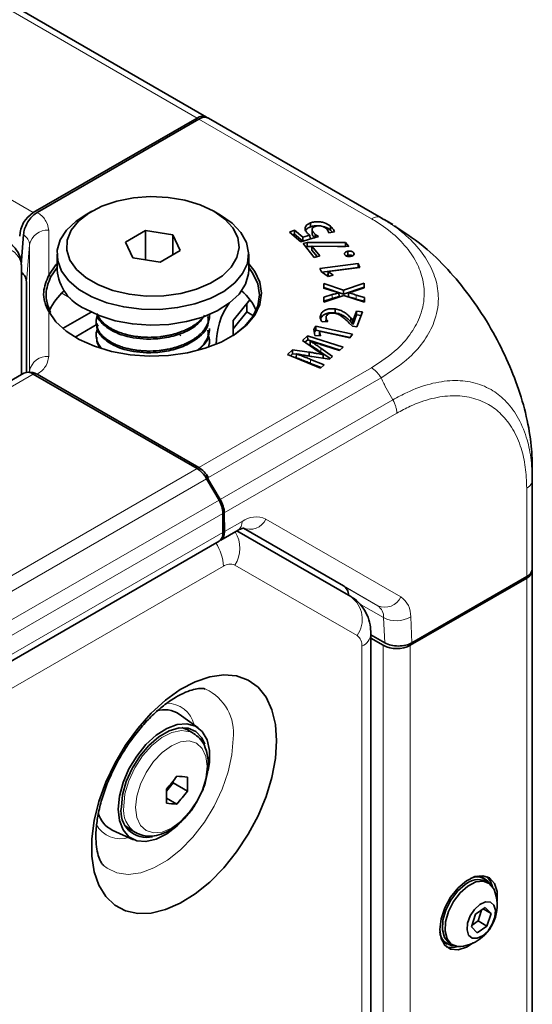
# Model space of a CAD drawing. Header units: millimetres. Extents: x 0 to 1118, y 0 to 864.
# Tile 215 of 256: x 394 to 407, y 750 to 776. Entities that reach past the tile are written whole.
import ezdxf

# ---------------------------------------------------------------- set-up
doc = ezdxf.new("R2010")
doc.units = ezdxf.units.MM

msp = doc.modelspace()

# ---------------------------------------------------------------- linework, layer by layer
at = {"color": 7, "linetype": 'Continuous', "lineweight": 18}
for p, q in [((303.2206, 828.2387), (398.2735, 773.3658)), ((298.9477, 825.7719), (394.0005, 770.8991)), ((402.8258, 770.7378), (398.3212, 773.3383)), ((398.5583, 773.3699), (398.5588, 773.3702)), ((394.4036, 770.437), (394.4036, 769.2623)), ((393.9048, 770.0572), (393.8237, 769.095)), ((393.9048, 766.7667), (393.9048, 770.0572)), ((394.7433, 768.7961), (394.9778, 768.6607)), ((401.8011, 768.6538), (401.8, 768.757)), ((402.428, 768.6431), (402.429, 768.7463)), ((394.4036, 768.3212), (394.4036, 767.1465)), ((401.5009, 767.2578), (401.5026, 767.3606)), ((401.2366, 766.9634), (401.2379, 767.0665)), ((394.0005, 766.6844), (263.9459, 691.6055)), ((398.3212, 764.2452), (402.8258, 766.8457)), ((403.0775, 766.5828), (398.5694, 763.9802)), ((403.1715, 766.3743), (403.381, 766.0116)), ((398.8771, 763.4115), (403.381, 766.0115)), ((403.4842, 765.6628), (398.9851, 763.0656)), ((398.2735, 764.2177), (268.2188, 689.1387)), ((398.5235, 763.9538), (268.4688, 688.8748)), ((398.5588, 763.9742), (398.4822, 764.0184)), ((406.8736, 761.3992), (406.8736, 763.7055)), ((398.8467, 763.3939), (268.7921, 688.315)), ((398.9502, 763.0454), (268.8956, 687.9665)), ((398.9925, 762.5755), (399.4465, 762.8376)), ((400.0715, 762.8995), (403.5906, 760.8673)), ((398.9502, 762.5511), (268.8956, 687.4722)), ((402.9871, 760.6384), (399.468, 762.6706)), ((398.9599, 761.6686), (268.391, 686.2929)), ((402.4499, 759.8562), (399.2599, 761.6983)), ((406.8736, 761.3584), (406.8736, 697.8723)), ((402.0921, 761.155), (402.9871, 760.6384)), ((403.1417, 760.3266), (402.4985, 760.6979)), ((403.1722, 759.6706), (403.1417, 760.3266)), ((403.8483, 760.3477), (403.8798, 759.6709)), ((402.5742, 695.2567), (402.5742, 759.5815)), ((403.131, 759.606), (403.131, 696.12)), ((403.8381, 759.606), (403.8381, 696.12))]:
    msp.add_line(p, q, dxfattribs=at)
at = {"color": 7, "linetype": 'Continuous', "lineweight": 35}
for p, q in [((303.4706, 828.2634), (398.5235, 773.3906)), ((398.2735, 773.3658), (394.0005, 770.8991)), ((394.105, 770.9044), (398.3212, 773.3383)), ((398.5483, 773.3762), (398.5235, 773.3906)), ((398.5463, 773.3751), (398.5483, 773.3762)), ((398.5483, 773.3762), (398.5588, 773.3702)), ((398.5588, 773.3702), (398.5694, 773.3641)), ((398.5694, 773.3641), (403.0775, 770.7616)), ((395.5294, 770.9349), (395.3525, 770.8328)), ((398.8887, 770.8328), (398.7118, 770.9349)), ((403.0776, 770.7615), (403.1393, 770.7217)), ((401.2314, 770.5247), (401.2302, 770.6278)), ((401.7518, 770.442), (401.7536, 770.5448)), ((403.1715, 770.7073), (403.381, 770.5863)), ((393.7455, 770.3236), (393.6891, 769.5379)), ((396.9293, 770.4288), (396.4065, 770.127)), ((397.6433, 770.3183), (396.9293, 770.4288)), ((396.9317, 769.6631), (396.9293, 770.4288)), ((397.6388, 769.793), (397.6433, 770.3183)), ((397.8347, 769.9061), (397.6433, 770.3183)), ((400.8149, 770.4426), (400.6824, 770.3908)), ((400.6824, 770.3908), (400.9778, 770.139)), ((400.8143, 770.3388), (400.7657, 770.3198)), ((400.8143, 770.3388), (400.8149, 770.4426)), ((401.0307, 770.1543), (400.8143, 770.3388)), ((401.0347, 770.2552), (400.8149, 770.4426)), ((400.9778, 770.139), (401.4415, 770.2732)), ((401.0339, 770.1552), (401.0347, 770.2552)), ((401.2201, 770.3068), (401.0347, 770.2552)), ((401.2234, 770.21), (401.2201, 770.3068)), ((401.2752, 770.451), (401.2731, 770.3489)), ((401.3539, 770.2478), (401.3555, 770.3369)), ((401.7127, 770.3682), (401.8554, 770.3967)), ((401.8043, 770.3865), (401.7518, 770.442)), ((396.4065, 770.127), (396.5979, 769.7148)), ((401.15, 770.1188), (401.0381, 770.0881)), ((401.0381, 770.0881), (401.3321, 769.7307)), ((401.1505, 770.0154), (401.1075, 770.0037)), ((402.144, 770.1156), (401.15, 770.1188)), ((401.1505, 770.0154), (401.15, 770.1188)), ((401.2706, 770.0151), (401.1505, 770.0154)), ((401.2678, 769.9191), (401.2707, 770.0206)), ((401.2707, 770.0206), (401.2735, 770.0213)), ((401.4766, 769.7703), (401.2707, 770.0206)), ((401.2735, 770.0213), (402.2315, 770.0093)), ((402.1426, 770.0123), (401.9416, 770.013)), ((402.1426, 770.0123), (402.144, 770.1156)), ((402.1442, 770.0104), (402.1426, 770.0123)), ((402.2315, 770.0093), (402.144, 770.1156)), ((394.6206, 769.8124), (394.6206, 769.4042)), ((396.5979, 769.7148), (397.3119, 769.6043)), ((397.3119, 769.6043), (397.8347, 769.9061)), ((399.6206, 769.4042), (399.6206, 769.8124)), ((401.4061, 769.751), (401.2678, 769.9191)), ((401.3321, 769.7307), (401.4766, 769.7703)), ((402.2078, 769.7844), (402.1635, 769.7699)), ((402.2078, 769.7844), (402.2071, 769.8877)), ((402.362, 769.8003), (402.3631, 769.846)), ((402.3631, 769.846), (402.3631, 769.8461)), ((393.6911, 769.5255), (393.6911, 766.6749)), ((394.6206, 769.4623), (394.4515, 769.2139)), ((402.4752, 769.5731), (401.4813, 769.4428)), ((401.4813, 769.4428), (401.5171, 769.3519)), ((402.4735, 769.4695), (401.5263, 769.3454)), ((401.6924, 769.36), (402.5165, 769.4681)), ((402.4735, 769.4695), (402.4752, 769.5731)), ((402.4762, 769.4628), (402.4735, 769.4695)), ((402.5165, 769.4681), (402.4752, 769.5731)), ((401.5171, 769.3519), (401.6912, 769.2281)), ((401.6897, 769.2589), (401.6924, 769.36)), ((401.691, 769.2556), (401.6897, 769.2589)), ((401.691, 769.2556), (401.693, 769.3583)), ((401.7193, 769.2358), (401.691, 769.2556)), ((401.6912, 769.2281), (401.8261, 769.2652)), ((401.693, 769.3583), (401.6924, 769.36)), ((401.8261, 769.2652), (401.693, 769.3583)), ((393.8237, 766.7317), (393.8237, 769.095)), ((402.0969, 768.873), (401.5794, 769.0497)), ((401.5794, 769.0497), (401.5806, 768.9221)), ((401.5816, 768.9455), (401.5794, 769.0497)), ((401.5806, 768.9221), (401.7991, 768.8576)), ((401.5816, 768.9455), (401.5818, 768.9217)), ((402.097, 768.7694), (401.5816, 768.9455)), ((402.6363, 769.0602), (402.0969, 768.873)), ((402.6341, 768.9559), (402.097, 768.7694)), ((402.4279, 768.8647), (402.6375, 768.9316)), ((402.6341, 768.9559), (402.6363, 769.0602)), ((402.6344, 768.9306), (402.6341, 768.9559)), ((402.6375, 768.9316), (402.6363, 769.0602)), ((401.8, 768.757), (401.5826, 768.6903)), ((401.5826, 768.6903), (401.5838, 768.5627)), ((401.5848, 768.5875), (401.5826, 768.6903)), ((401.5838, 768.5627), (402.1044, 768.7381)), ((401.9767, 768.8101), (401.9768, 768.8083)), ((401.979, 768.7055), (401.9768, 768.8083)), ((402.097, 768.7694), (402.0969, 768.873)), ((402.1044, 768.7381), (402.6408, 768.5586)), ((402.2271, 768.7024), (402.2293, 768.8036)), ((402.2271, 768.6979), (402.2293, 768.8008)), ((402.2271, 768.6979), (402.2271, 768.7024)), ((402.2293, 768.8008), (402.2293, 768.8036)), ((402.6397, 768.6863), (402.429, 768.7463)), ((402.6375, 768.5834), (402.6397, 768.6863)), ((402.6408, 768.5586), (402.6397, 768.6863)), ((399.6522, 768.6242), (399.2154, 768.0808)), ((399.569, 768.308), (399.569, 768.5207)), ((401.8011, 768.6538), (401.5848, 768.5875)), ((401.5848, 768.5875), (401.5851, 768.5631)), ((402.6375, 768.5834), (402.428, 768.6431)), ((402.6377, 768.5597), (402.6375, 768.5834)), ((394.7799, 767.8787), (395.5101, 768.3003)), ((398.5997, 768.1856), (398.5997, 768.2305)), ((399.2154, 767.8681), (399.569, 768.308)), ((399.569, 768.308), (399.743, 768.2075)), ((401.5026, 768.1312), (401.5004, 768.2336)), ((401.8728, 768.282), (401.8733, 768.3853)), ((402.2834, 768.0507), (402.2853, 768.1534)), ((402.3415, 768.0936), (402.2853, 768.1534)), ((402.433, 768.3294), (402.3446, 768.0932)), ((402.4347, 768.2259), (402.3462, 767.9896)), ((402.5894, 768.3099), (402.433, 768.3294)), ((402.4347, 768.2259), (402.433, 768.3294)), ((402.5524, 768.2112), (402.4347, 768.2259)), ((402.4432, 767.9197), (402.5894, 768.3099)), ((395.0904, 767.6497), (395.6887, 767.9951)), ((395.6415, 768.0519), (395.6415, 768.0071)), ((395.7001, 767.9414), (395.6622, 767.9586)), ((399.2154, 768.0808), (399.2154, 767.6907)), ((401.3751, 767.9377), (401.3175, 767.8506)), ((402.3272, 767.7278), (401.3751, 767.9377)), ((401.3764, 767.834), (401.3751, 767.9377)), ((401.5368, 768.044), (401.6821, 768.0592)), ((401.6399, 768.1455), (401.6379, 768.0546)), ((402.2449, 768.0157), (402.3283, 767.9341)), ((402.34, 767.9904), (402.2834, 768.0507)), ((402.3283, 767.9341), (402.4432, 767.9197)), ((402.34, 767.9904), (402.3415, 768.0936)), ((402.3462, 767.9896), (402.34, 767.9904)), ((402.3446, 768.0932), (402.3415, 768.0936)), ((402.3462, 767.9896), (402.3446, 768.0932)), ((395.6415, 767.6946), (395.6415, 767.6499)), ((397.849, 767.6776), (397.8252, 767.7102)), ((398.5997, 767.8284), (398.5997, 767.8732)), ((401.1589, 767.6821), (401.026, 767.5592)), ((402.0877, 767.3887), (401.1589, 767.6821)), ((401.1597, 767.5783), (401.1589, 767.6821)), ((401.3175, 767.8506), (401.3434, 767.6918)), ((401.3764, 767.834), (401.3313, 767.7659)), ((401.3434, 767.6918), (401.4913, 767.6795)), ((402.2675, 767.6376), (401.3764, 767.834)), ((401.4678, 767.6977), (401.47, 767.7996)), ((401.4707, 767.6813), (401.4678, 767.6977)), ((401.47, 767.7996), (401.4711, 767.8012)), ((401.4913, 767.6795), (401.47, 767.7996)), ((401.4711, 767.8012), (402.2606, 767.6272)), ((402.2606, 767.6272), (402.3272, 767.7278)), ((398.5997, 767.4712), (398.5997, 767.5159)), ((401.026, 767.5592), (401.3078, 767.3583)), ((401.1597, 767.5783), (401.0898, 767.5137)), ((402.0042, 767.3116), (401.1597, 767.5783)), ((401.2231, 767.4435), (401.2258, 767.5457)), ((401.2258, 767.5457), (401.2284, 767.5481)), ((401.6114, 767.4184), (401.988, 767.2966)), ((401.988, 767.2966), (402.0877, 767.3887)), ((400.7659, 767.3189), (400.6313, 767.1946)), ((400.6313, 767.1946), (401.4902, 766.8367)), ((400.7669, 767.2154), (400.7092, 767.1621)), ((401.1994, 767.2565), (400.7659, 767.3189)), ((400.7669, 767.2154), (400.7659, 767.3189)), ((400.8659, 767.2012), (400.7669, 767.2154)), ((400.8634, 767.1108), (400.8663, 767.2133)), ((400.8663, 767.2133), (400.8678, 767.2149)), ((401.1988, 767.1532), (401.1994, 767.2565)), ((401.2727, 767.1413), (401.7305, 767.0724)), ((401.7455, 767.0862), (401.5009, 767.2578)), ((401.8095, 767.1453), (401.5026, 767.3606)), ((401.5646, 767.194), (401.5621, 767.1919)), ((401.5629, 767.0976), (401.5621, 767.1919)), ((401.5672, 767.097), (401.5646, 767.194)), ((401.7305, 767.0724), (401.8095, 767.1453)), ((401.5079, 766.8531), (401.2366, 766.9634)), ((401.5858, 766.925), (401.2379, 767.0665)), ((401.4902, 766.8367), (401.5858, 766.925)), ((393.7505, 766.7091), (263.6959, 691.6302)), ((398.2735, 764.2177), (394.0005, 766.6844)), ((394.105, 766.6791), (398.3212, 764.2452)), ((398.5694, 763.9802), (398.467, 764.0393)), ((407.0201, 764.2833), (407.0201, 763.91)), ((398.5483, 763.9681), (398.4959, 763.9983)), ((398.8467, 763.3939), (398.5235, 763.9538)), ((398.5588, 763.9742), (398.5483, 763.9681)), ((398.5483, 763.9681), (398.8771, 763.4115)), ((398.5694, 763.9802), (398.5588, 763.9742)), ((407.0201, 763.91), (407.0201, 761.6033)), ((398.9502, 762.5511), (398.9502, 763.0454)), ((398.9925, 762.5755), (398.9851, 763.0656)), ((398.8933, 762.3491), (399.3429, 762.6087)), ((402.2842, 760.8756), (399.313, 762.5914)), ((399.4822, 762.6622), (402.0921, 761.155)), ((268.7921, 687.2433), (398.8467, 762.3222)), ((407.0201, 761.6033), (407.0201, 761.5625)), ((407.0201, 761.5625), (407.0201, 698.0764)), ((406.8736, 761.3584), (403.8381, 759.606)), ((406.8736, 761.3992), (403.8798, 759.6709)), ((402.8085, 695.5832), (402.8085, 759.908)), ((403.1722, 759.6706), (402.8085, 759.8806)), ((403.131, 759.606), (402.8085, 759.7922)), ((398.3042, 757.449), (397.8069, 757.8081)), ((398.0208, 757.3995), (397.8757, 757.4557)), ((398.1705, 757.3131), (398.0208, 757.3995)), ((397.4758, 755.7969), (397.6509, 756.0147)), ((397.6509, 756.0147), (397.6509, 756.0625)), ((398.0216, 755.8007), (397.6509, 756.0147)), ((397.7476, 755.4598), (397.4779, 755.6156)), ((396.5489, 754.7852), (396.4682, 754.7916)), ((396.5209, 754.8014), (396.6706, 754.7149)), ((396.0601, 754.7822), (396.6198, 754.5312)), ((405.7848, 753.5121), (405.7424, 753.5366)), ((405.8713, 753.4088), (405.8041, 753.4476)), ((405.7946, 752.7608), (405.5407, 752.5857)), ((405.9429, 752.6066), (405.7946, 752.7608)), ((405.5407, 752.5857), (405.435, 752.2565)), ((405.6074, 752.4101), (405.6988, 752.6947)), ((405.7405, 752.7234), (405.9429, 752.6066)), ((405.8373, 752.2774), (405.9429, 752.6066)), ((405.435, 752.2565), (405.5833, 752.1024)), ((405.4493, 752.3011), (405.6074, 752.4101)), ((405.5833, 752.1024), (405.8373, 752.2774)), ((405.6074, 752.4101), (405.8373, 752.2774)), ((404.7587, 751.8327), (404.8012, 751.8082)), ((404.8667, 751.8237), (404.9339, 751.785))]:
    msp.add_line(p, q, dxfattribs=at)
at = {"color": 7, "linetype": 'Continuous', "lineweight": 35, "flags": 128}
for points in [[(398.7116, 770.935), (398.3588, 771.1011), (397.9552, 771.2228), (397.5175, 771.2951), (397.0636, 771.315), (396.612, 771.2818), (396.1812, 771.1968), (395.7889, 771.0635), (395.4511, 770.8873), (395.1816, 770.6755), (394.9915, 770.4367), (394.8886, 770.1807), (394.8771, 769.9179), (394.9574, 769.6592), (395.1263, 769.4152), (395.3768, 769.1957), (395.6987, 769.0099), (396.0789, 768.8653), (396.5016, 768.7678), (396.9498, 768.7214), (397.4049, 768.7281), (397.8483, 768.7875), (398.262, 768.8972), (398.629, 769.0528), (398.9342, 769.2478), (399.1651, 769.4743), (399.3124, 769.7229), (399.3699, 769.9837), (399.3353, 770.2457), (399.2101, 770.4984), (398.9993, 770.7313), (398.7116, 770.935)], [(398.8884, 770.8329), (399.191, 770.6214), (399.4188, 770.3805), (399.5635, 770.1192), (399.6199, 769.8468), (399.586, 769.5731), (399.463, 769.3081), (399.2553, 769.0613), (398.9705, 768.8416), (398.6188, 768.6571), (398.213, 768.5143), (397.7676, 768.4184), (397.2989, 768.3729), (396.8238, 768.3794), (396.3594, 768.4377), (395.9225, 768.5457), (395.5289, 768.6995), (395.1928, 768.8935), (394.9264, 769.1208), (394.7393, 769.373), (394.6383, 769.6411), (394.627, 769.9154), (394.7058, 770.186), (394.8719, 770.443), (395.1192, 770.6773), (395.3525, 770.8328)], [(394.4036, 769.2623), (394.591, 769.5328), (394.6206, 769.5655)], [(399.6206, 769.5655), (399.7791, 769.3629), (399.9123, 769.0819), (399.9572, 768.7917), (399.9123, 768.5016), (399.7791, 768.2206), (399.5617, 767.9577), (399.2671, 767.7212), (398.9045, 767.5186), (398.4855, 767.3562), (398.0233, 767.2393), (397.5325, 767.1715), (397.0287, 767.1551), (396.5278, 767.1903), (396.0456, 767.2763), (395.5975, 767.4103), (395.1976, 767.5879), (394.8585, 767.8037), (394.591, 768.0507), (394.4036, 768.3212), (394.4036, 768.3212)], [(399.2169, 767.6917), (399.2293, 767.6999), (399.5187, 767.9323), (399.7323, 768.1906), (399.8631, 768.4666), (399.9072, 768.7516), (399.8631, 769.0367), (399.7323, 769.3127), (399.6206, 769.4623)], [(395.3528, 768.3836), (395.7193, 768.209), (396.1365, 768.0775), (396.5892, 767.9939), (397.0611, 767.9613), (397.5352, 767.9809), (397.9943, 768.0519), (398.4218, 768.1718), (398.8023, 768.3362), (399.122, 768.5393), (399.3693, 768.7735), (399.5354, 769.0306), (399.6142, 769.3012), (399.6206, 769.4042)], [(400.3494, 757.1123), (400.3181, 756.6467), (400.2251, 756.1572), (400.0727, 755.6562), (399.8649, 755.1568), (399.6072, 754.672), (399.306, 754.2142), (398.9693, 753.7954), (398.6058, 753.4264), (398.2249, 753.1167), (397.8365, 752.8743), (397.4506, 752.7057), (397.0772, 752.615), (396.7259, 752.6047), (396.406, 752.675), (396.1256, 752.8241), (395.8921, 753.0482), (395.7114, 753.3414), (395.5883, 753.6962), (395.526, 754.1033), (395.526, 754.5522), (395.5883, 755.0313), (395.7114, 755.5282), (395.8921, 756.03), (396.1256, 756.5237), (396.406, 756.9965), (396.7259, 757.4363), (397.0772, 757.8315), (397.4506, 758.1719), (397.8365, 758.4488), (398.2249, 758.655), (398.6058, 758.7851), (398.9693, 758.8357), (399.306, 758.8056), (399.6072, 758.6956), (399.8649, 758.5084), (400.0727, 758.2489), (400.2251, 757.9238), (400.3181, 757.5417), (400.3494, 757.1123)], [(396.219, 755.3299), (396.2512, 755.6663), (396.346, 756.0216), (396.4982, 756.3768), (396.6997, 756.7127), (396.9397, 757.0112), (397.2051, 757.2562), (397.4817, 757.4344), (397.7545, 757.5364), (398.0089, 757.5565), (398.2311, 757.4938), (398.4092, 757.3515), (398.5336, 757.1374), (398.5975, 756.8629), (398.5975, 756.543), (398.5669, 756.3375)], [(398.4729, 757.0234), (398.3984, 757.1857), (398.2459, 757.3528), (398.0449, 757.4424), (397.8072, 757.4493), (397.5465, 757.373), (397.278, 757.218), (397.0174, 756.9933), (396.7796, 756.712), (396.5787, 756.3904), (396.4262, 756.0472), (396.331, 755.7023), (396.2986, 755.3759)], [(398.0028, 757.4501), (398.0449, 757.3898), (398.0501, 757.3812)], [(397.815, 754.9542), (397.7545, 754.8963), (397.4817, 754.6833), (397.2051, 754.5422), (396.9397, 754.4807), (396.6997, 754.5022), (396.4982, 754.6054), (396.346, 754.7848), (396.2512, 755.0307), (396.219, 755.3299)], [(396.3997, 754.8989), (396.4128, 754.8851), (396.5209, 754.8014)], [(406.0985, 752.9146), (406.0995, 752.923), (406.0995, 753.1816), (406.0335, 753.3906), (405.9074, 753.5315), (405.7323, 753.5916), (405.5238, 753.5658), (405.3005, 753.4562), (405.0821, 753.2726), (404.8882, 753.0313), (404.7359, 752.7538), (404.6387, 752.4647), (404.6053, 752.1897), (404.6053, 752.1897)], [(405.5861, 753.582), (405.6594, 753.5706), (405.7424, 753.5366)], [(405.9826, 753.3024), (405.9275, 753.4518), (405.8321, 753.5696)], [(404.8667, 751.8237), (404.8392, 751.8416), (404.7276, 751.9792), (404.6756, 752.181), (404.6881, 752.4273), (404.764, 752.694), (404.8959, 752.955), (405.0707, 753.1847), (405.2715, 753.3607)], [(405.1648, 751.7451), (405.0665, 751.743), (404.9063, 751.8028), (404.7948, 751.9404), (404.7428, 752.1422), (404.7553, 752.3885), (404.8312, 752.6552), (404.963, 752.9162), (405.1379, 753.1459), (405.3387, 753.3219)], [(405.3387, 753.3219), (405.5457, 753.427), (405.7387, 753.4507), (405.8988, 753.3909), (406.0104, 753.2534), (406.0213, 753.2288)], [(405.653, 752.8397), (405.7979, 752.9066), (405.9262, 752.9012), (406.0184, 752.8243), (406.0604, 752.6876), (406.0459, 752.5119), (405.9771, 752.324), (405.8644, 752.1524), (405.7249, 752.0234), (405.5801, 751.9565), (405.4518, 751.9619), (405.3596, 752.0389), (405.3175, 752.1756), (405.332, 752.3513), (405.4009, 752.5392), (405.5136, 752.7107), (405.653, 752.8397)], [(404.6053, 752.1897), (404.6387, 751.9533), (404.7359, 751.7763), (404.8882, 751.6747), (405.0821, 751.6574), (405.3005, 751.7259), (405.4755, 751.8354)], [(404.7587, 751.8327), (404.6878, 751.8876), (404.6413, 751.9454)]]:
    msp.add_lwpolyline(points, dxfattribs=at)
at = {"color": 7, "linetype": 'Continuous', "lineweight": 18, "flags": 128}
for points in [[(396.3599, 755.4017), (396.3932, 755.7255), (396.4911, 756.0675), (396.6474, 756.4061), (396.8523, 756.7201), (397.0928, 756.9897), (397.354, 757.1979), (397.6193, 757.3318), (397.8722, 757.3829), (398.0967, 757.348), (398.1817, 757.3064)], [(399.2168, 757.1626), (399.1846, 756.7423), (399.089, 756.2992), (398.9333, 755.8482), (398.7228, 755.4048), (398.4646, 754.984), (398.1676, 754.6002), (397.8419, 754.2664), (397.4986, 753.9941), (397.1492, 753.7924), (396.8059, 753.6683), (396.4801, 753.626), (396.1831, 753.6669), (395.925, 753.7896), (395.8338, 753.8615)], [(396.6717, 755.3704), (396.7034, 755.1102), (396.7965, 754.9044), (396.9446, 754.767), (397.1376, 754.7074), (397.3624, 754.7296), (397.6036, 754.8322), (397.8448, 755.0081), (398.0696, 755.2454), (398.2626, 755.5278), (398.4107, 755.8362), (398.5038, 756.1495), (398.5355, 756.4463), (398.5038, 756.7065), (398.4107, 756.9123), (398.2626, 757.0497), (398.0696, 757.1093), (397.8448, 757.0871), (397.6036, 756.9845), (397.3624, 756.8086), (397.1376, 756.5713), (396.9446, 756.2889), (396.7965, 755.9805), (396.7034, 755.6672), (396.6717, 755.3704)]]:
    msp.add_lwpolyline(points, dxfattribs=at)
at = {"color": 7, "linetype": 'Continuous', "lineweight": 35}
for centre, radius, start, end in [((398.4199, 773.1614), 0.2515, 65.68605, 125.61817), ((394.4145, 770.2518), 0.7684, 122.60548, 177.39452), ((395.8539, 769.5161), 1.2383, 185.18655, 246.13359), ((395.7358, 767.7619), 1.4341, 130.30048, 155.90748), ((398.5636, 767.8057), 1.3632, 23.24135, 50.37258), ((400.5784, 767.4814), 1.8027, 144.28918, 180.76131), ((393.854, 766.48), 0.2515, 54.38242, 114.30712), ((397.8917, 763.6056), 0.7213, 28.85561, 58.04533), ((398.2293, 763.0208), 0.7214, 1.9565, 31.14373), ((398.7052, 762.5241), 0.2465, 305.01333, 6.29885), ((406.7699, 761.6283), 0.2515, 294.37466, 354.3052), ((406.7699, 761.5874), 0.2515, 294.37466, 354.3052), ((403.4846, 760.2884), 0.7685, 242.60967, 297.39033), ((397.4218, 757.2307), 0.6941, 56.29789, 107.08636), ((394.0348, 758.8946), 4.5932, 318.47673, 323.93413), ((398.264, 760.4211), 4.262, 263.04103, 266.73993), ((394.3686, 755.9834), 3.6576, 357.13719, 2.86281), ((393.8205, 755.667), 3.6576, 357.13719, 2.86281), ((394.3088, 758.5048), 4.5932, 318.47673, 323.93413), ((396.9579, 755.2587), 0.6696, 169.91941, 283.22198), ((397.99, 759.7149), 4.262, 263.04103, 266.73993), ((396.3635, 755.3995), 0.6878, 194.62847, 243.82168), ((405.585, 753.1712), 0.3899, 32.02216, 116.77365), ((405.6059, 752.987), 0.5015, 66.71245, 131.81598), ((405.0217, 752.8168), 1.0813, 304.57276, 22.39829), ((404.9965, 752.1518), 0.3899, 183.23317, 267.98164), ((404.9236, 752.1789), 0.4648, 251.36009, 289.88816), ((405.0217, 752.8168), 1.0813, 277.60709, 304.57276)]:
    msp.add_arc(centre, radius, start, end, dxfattribs=at)
at = {"color": 7, "linetype": 'Continuous', "lineweight": 18}
for centre, radius, start, end in [((394.3658, 769.9692), 0.4693, 85.3833, 169.19065), ((393.187, 769.4694), 0.5073, 6.35134, 95.18258), ((394.3964, 769.2073), 0.0555, 6.8519, 82.52488), ((394.4145, 768.2857), 0.0371, 5.67392, 107.11374), ((394.3658, 766.6787), 0.4693, 85.3833, 169.19065), ((399.2015, 762.8106), 0.2465, 305.01333, 6.29885), ((399.8127, 762.3265), 0.6287, 65.68605, 125.61817), ((399.6529, 763.093), 0.4612, 246.35693, 335.1837), ((398.605, 762.1341), 0.7866, 326.35845, 33.06138), ((397.7624, 761.6177), 1.1985, 2.43497, 33.25152), ((399.1356, 761.4233), 0.3018, 65.68605, 125.61817), ((401.8469, 760.2813), 0.7378, 324.81491, 53.64876), ((403.172, 761.0608), 0.4612, 246.35693, 335.1837), ((403.2455, 760.3724), 0.6033, 357.6511, 55.10667), ((402.78, 760.3415), 0.362, 357.6511, 55.10667), ((403.4757, 760.9821), 0.7357, 242.99549, 300.42321), ((402.2738, 759.611), 0.3018, 354.37962, 54.30196), ((402.426, 759.9352), 0.3835, 292.73657, 355.96823), ((397.955, 757.313), 1.2708, 353.20406, 64.82887), ((397.4857, 757.3634), 0.7301, 12.8754, 91.03517), ((397.0755, 755.312), 0.7212, 172.85861, 236.12088), ((396.2841, 755.2813), 0.7289, 208.50591, 287.20724)]:
    msp.add_arc(centre, radius, start, end, dxfattribs=at)
at = {"color": 7, "linetype": 'Continuous', "lineweight": 35}
for centre, major_axis, ratio, start_param, end_param in [((398.315, 772.9336), (0.2564, 0.4293), 0.56722, 0.0083474, 0.7937456), ((398.315, 763.8334), (-0.2433, 0.4369), 0.587367, 4.7215083, 5.5069065), ((398.6315, 763.2697), (-0.2564, 0.4293), 0.56722, 3.9186434, 4.7040416), ((398.639, 762.7796), (-0.2564, 0.4293), 0.56722, 3.0389255, 3.9186434), ((401.7105, 760.5093), (0.3846, 0.6439), 0.56722, 5.6571223, 6.2915327), ((403.5263, 759.875), (0.5003, 0.0006), 0.5772866, 3.9256196, 5.496416)]:
    msp.add_ellipse(centre, major_axis=major_axis, ratio=ratio, start_param=start_param, end_param=end_param, dxfattribs=at)
for points, knots in [([(393.7455, 770.3236), (393.7527, 770.3722), (393.7673, 770.4695), (393.8368, 770.6242), (393.9327, 770.7633), (394.028, 770.8558), (394.0864, 770.8926), (394.105, 770.9044)], [0, 0, 0, 0, 0.2229665, 0.4459065, 0.6696214, 0.8946172, 1, 1, 1, 1]), ([(403.0776, 770.7615), (403.0864, 770.7565), (403.1158, 770.7395), (403.1479, 770.7209), (403.1679, 770.7094), (403.171, 770.7076), (403.1713, 770.7074), (403.1714, 770.7073)], [0, 0, 0, 0, 0.2452024, 0.8175352, 0.9606824, 0.9921507, 1, 1, 1, 1]), ([(401.2302, 770.6278), (401.2101, 770.6191), (401.1642, 770.599), (401.1125, 770.5558), (401.0906, 770.5126), (401.0906, 770.4873), (401.0906, 770.4803)], [0, 0, 0, 0, 0.24759303, 0.56628473, 0.88174124, 1, 1, 1, 1]), ([(401.0906, 770.4803), (401.0924, 770.4669), (401.096, 770.44), (401.1222, 770.3919), (401.1545, 770.3604), (401.1748, 770.3406)], [0, 0, 0, 0, 0.2692177, 0.5387715, 1, 1, 1, 1]), ([(401.2314, 770.5247), (401.2116, 770.5159), (401.1665, 770.4959), (401.1203, 770.4612), (401.1099, 770.4342), (401.1064, 770.4254)], [0, 0, 0, 0, 0.3447077, 0.7851297, 1, 1, 1, 1]), ([(401.7536, 770.5448), (401.7079, 770.5766), (401.6358, 770.6268), (401.4914, 770.6599), (401.3691, 770.6636), (401.2815, 770.6462), (401.2394, 770.6311), (401.2302, 770.6278)], [0, 0, 0, 0, 0.3488531, 0.550932, 0.7533311, 0.9463329, 1, 1, 1, 1]), ([(401.4277, 770.5543), (401.408, 770.5554), (401.3496, 770.5587), (401.2824, 770.5428), (401.2406, 770.5279), (401.2314, 770.5247)], [0, 0, 0, 0, 0.2852346, 0.8442671, 1, 1, 1, 1]), ([(401.3555, 770.3369), (401.3283, 770.3624), (401.2897, 770.3985), (401.2716, 770.4527), (401.2804, 770.4896), (401.3104, 770.5195), (401.3396, 770.5322), (401.3526, 770.5379)], [0, 0, 0, 0, 0.3934046, 0.5567871, 0.7212922, 0.8762227, 1, 1, 1, 1]), ([(401.3526, 770.5379), (401.3745, 770.5445), (401.412, 770.5559), (401.4732, 770.5569), (401.5324, 770.5457), (401.5888, 770.5246), (401.618, 770.5024), (401.631, 770.4926)], [0, 0, 0, 0, 0.2266028, 0.3896557, 0.5524847, 0.8017068, 1, 1, 1, 1]), ([(401.7518, 770.442), (401.7074, 770.475), (401.6468, 770.5199), (401.556, 770.5381), (401.5317, 770.543)], [0, 0, 0, 0, 0.7332638, 1, 1, 1, 1]), ([(401.631, 770.4926), (401.644, 770.4802), (401.6705, 770.4551), (401.6981, 770.4129), (401.7078, 770.3832), (401.7127, 770.3682)], [0, 0, 0, 0, 0.32352182, 0.65786032, 1, 1, 1, 1]), ([(401.8554, 770.3967), (401.8515, 770.4105), (401.8436, 770.4381), (401.812, 770.4888), (401.7766, 770.5228), (401.7536, 770.5448)], [0, 0, 0, 0, 0.2608508, 0.52127, 1, 1, 1, 1]), ([(403.466, 770.5343), (403.4577, 770.5379), (403.4464, 770.5428), (403.424, 770.5414), (403.4181, 770.5411)], [0, 0, 0, 0, 0.7335182, 1, 1, 1, 1]), ([(407.02, 764.2832), (407.0162, 764.4258), (407.0063, 764.8089), (406.9016, 765.4797), (406.6803, 766.2768), (406.3594, 767.086), (405.9479, 767.8868), (405.4536, 768.6515), (404.8902, 769.3496), (404.2287, 770.0198), (403.736, 770.3461), (403.4615, 770.5279)], [0, 0, 0, 0, 0.064805, 0.174064, 0.286612, 0.3956896, 0.5080602, 0.6251273, 0.7376887, 0.8538589, 1, 1, 1, 1]), ([(401.1748, 770.3406), (401.1784, 770.3376), (401.1855, 770.3318), (401.2001, 770.3204), (401.2121, 770.3122), (401.2201, 770.3068)], [0, 0, 0, 0, 0.2502899, 0.5006072, 1, 1, 1, 1]), ([(401.3537, 770.2341), (401.3253, 770.2597), (401.2856, 770.2955), (401.2762, 770.3371), (401.2735, 770.3489)], [0, 0, 0, 0, 0.7146347, 1, 1, 1, 1]), ([(401.4415, 770.2732), (401.4337, 770.2782), (401.4179, 770.2882), (401.3888, 770.3093), (401.3688, 770.3259), (401.3555, 770.3369)], [0, 0, 0, 0, 0.2511466, 0.5023637, 1, 1, 1, 1]), ([(393.6911, 769.5255), (393.684, 769.5993), (393.6701, 769.7434), (393.5662, 769.9318), (393.442, 770.0631), (393.3493, 770.122), (393.3136, 770.1447)], [0, 0, 0, 0, 0.2895889, 0.5653378, 0.8325709, 1, 1, 1, 1]), ([(402.2071, 769.8877), (402.1909, 769.8834), (402.1632, 769.8761), (402.1348, 769.8569), (402.1215, 769.8365), (402.1207, 769.8165), (402.1264, 769.8045), (402.1289, 769.7992)], [0, 0, 0, 0, 0.2740763, 0.4695871, 0.6658472, 0.8514987, 1, 1, 1, 1]), ([(402.1289, 769.7992), (402.137, 769.7896), (402.1506, 769.7734), (402.1869, 769.7587), (402.2236, 769.7524), (402.2575, 769.7531), (402.2775, 769.7564), (402.2851, 769.7576)], [0, 0, 0, 0, 0.2837369, 0.4793642, 0.6749761, 0.8762656, 1, 1, 1, 1]), ([(402.3631, 769.8461), (402.3563, 769.8545), (402.3444, 769.8694), (402.3126, 769.8846), (402.277, 769.8921), (402.2404, 769.8929), (402.2174, 769.8893), (402.2071, 769.8877)], [0, 0, 0, 0, 0.249647, 0.4388373, 0.6277581, 0.833821, 1, 1, 1, 1]), ([(402.3283, 769.7718), (402.3222, 769.775), (402.3074, 769.7829), (402.275, 769.7888), (402.2397, 769.7895), (402.2175, 769.7859), (402.2078, 769.7844)], [0, 0, 0, 0, 0.1913678, 0.4652433, 0.7673798, 1, 1, 1, 1]), ([(402.2851, 769.7576), (402.301, 769.7618), (402.3289, 769.7692), (402.357, 769.789), (402.371, 769.8102), (402.3705, 769.83), (402.3651, 769.8415), (402.3631, 769.846)], [0, 0, 0, 0, 0.2710946, 0.4740543, 0.6772857, 0.8740495, 1, 1, 1, 1]), ([(393.8237, 769.095), (393.8174, 769.1403), (393.805, 769.2288), (393.7269, 769.3052), (393.6887, 769.3425)], [0, 0, 0, 0, 0.5120471, 1, 1, 1, 1]), ([(394.4036, 768.3212), (394.3635, 768.4019), (394.2821, 768.5658), (394.2492, 768.8788), (394.3449, 769.1166), (394.4036, 769.2623)], [0, 0, 0, 0, 0.27272904, 0.55423414, 1, 1, 1, 1]), ([(394.4515, 769.2139), (394.3973, 769.0708), (394.2759, 768.7503), (394.3889, 768.4536), (394.4515, 768.2894)], [0, 0, 0, 0, 0.4464903, 1, 1, 1, 1]), ([(401.7991, 768.8576), (401.8215, 768.8511), (401.8618, 768.8394), (401.9212, 768.8238), (401.9582, 768.8147), (401.9767, 768.8101)], [0, 0, 0, 0, 0.3832035, 0.6915286, 1, 1, 1, 1]), ([(401.9768, 768.8083), (401.9543, 768.802), (401.9134, 768.7906), (401.8544, 768.7735), (401.8182, 768.7625), (401.8, 768.757)], [0, 0, 0, 0, 0.379142, 0.6895422, 1, 1, 1, 1]), ([(401.979, 768.7055), (401.9565, 768.6992), (401.9154, 768.6877), (401.856, 768.6704), (401.8194, 768.6594), (401.8011, 768.6538)], [0, 0, 0, 0, 0.3766099, 0.6882754, 1, 1, 1, 1]), ([(402.428, 768.6431), (402.4057, 768.6496), (402.3615, 768.6625), (402.295, 768.6815), (402.2497, 768.6924), (402.2271, 768.6979)], [0, 0, 0, 0, 0.33742198, 0.66848372, 1, 1, 1, 1]), ([(402.2293, 768.8036), (402.2516, 768.8101), (402.2963, 768.8231), (402.3623, 768.8437), (402.406, 768.8577), (402.4279, 768.8647)], [0, 0, 0, 0, 0.3333365, 0.6666277, 1, 1, 1, 1]), ([(402.429, 768.7463), (402.4067, 768.7528), (402.3626, 768.7656), (402.2966, 768.7845), (402.2517, 768.7954), (402.2293, 768.8008)], [0, 0, 0, 0, 0.3394357, 0.6694961, 1, 1, 1, 1]), ([(395.6714, 768.2101), (395.6642, 768.1889), (395.6512, 768.1508), (395.6437, 768.1013), (395.6417, 768.0702), (395.6415, 768.0553), (395.6415, 768.0508), (395.6416, 768.0308), (395.6443, 767.9931), (395.6555, 767.9377), (395.6859, 767.8466), (395.7508, 767.7408), (395.858, 767.6341), (395.9778, 767.5446), (396.105, 767.4738), (396.2503, 767.4129), (396.3738, 767.3722), (396.4921, 767.3423), (396.5802, 767.3246), (396.6347, 767.3155), (396.6622, 767.3114), (396.7032, 767.3055), (396.7723, 767.297), (396.8735, 767.2889), (397.0438, 767.2823), (397.2252, 767.2899), (397.4001, 767.3126), (397.4922, 767.3287), (397.5482, 767.3403), (397.577, 767.3468), (397.6187, 767.3564), (397.6861, 767.3736), (397.7796, 767.4021), (397.8802, 767.4378), (397.9959, 767.4866), (398.11, 767.5458), (398.204, 767.6052), (398.2661, 767.6506), (398.3015, 767.6794), (398.3188, 767.6942), (398.3441, 767.7162), (398.3837, 767.7535), (398.4344, 767.8093), (398.5083, 767.9054), (398.5626, 768.0122), (398.5902, 768.1198), (398.5979, 768.1778), (398.5997, 768.2125), (398.5997, 768.2278), (398.5997, 768.2305)], [0, 0, 0, 0, 0.0243398, 0.0437249, 0.0559756, 0.0594251, 0.0604807, 0.0610903, 0.0819709, 0.1028518, 0.1237331, 0.1862776, 0.2278704, 0.2612005, 0.3118012, 0.3396789, 0.3747305, 0.401072, 0.4203978, 0.4327051, 0.4362263, 0.4379923, 0.4588738, 0.4797557, 0.5006378, 0.563185, 0.5889277, 0.6080532, 0.6205593, 0.6243297, 0.6264446, 0.6472232, 0.6680019, 0.6887805, 0.7165897, 0.7517243, 0.7778906, 0.797157, 0.8095208, 0.8131137, 0.8149805, 0.8358629, 0.8567458, 0.8776289, 0.940179, 0.9657722, 0.9848469, 0.9974009, 1, 1, 1, 1]), ([(395.6595, 768.0074), (395.6575, 767.9577), (395.652, 767.8231), (395.8361, 767.5769), (396.2643, 767.3253), (396.8748, 767.2217), (397.4269, 767.2581), (397.8745, 767.3741), (398.2957, 767.5966), (398.5856, 767.8874), (398.5652, 768.109), (398.5581, 768.186)], [0, 0, 0, 0, 0.05960019, 0.16129114, 0.31234506, 0.46382679, 0.56560734, 0.66674096, 0.76856208, 0.91959924, 1, 1, 1, 1]), ([(395.6648, 768.2609), (395.665, 768.2461), (395.6664, 768.1467), (395.8425, 767.9346), (396.2625, 767.6824), (396.8746, 767.579), (397.4282, 767.6151), (397.8695, 767.7322), (398.2688, 767.9258), (398.3993, 768.1163), (398.4677, 768.216)], [0, 0, 0, 0, 0.0213205, 0.1425458, 0.3226166, 0.5031974, 0.6245295, 0.7450905, 0.8664711, 1, 1, 1, 1]), ([(395.6686, 768.2594), (395.6722, 768.2492), (395.6851, 768.2116), (395.7228, 768.144), (395.8102, 768.0304), (395.9284, 767.9336), (396.0608, 767.856), (396.1522, 767.8107), (396.268, 767.7636), (396.3916, 767.7243), (396.5097, 767.6956), (396.5968, 767.6788), (396.652, 767.6701), (396.6814, 767.6659), (396.724, 767.6601), (396.7943, 767.6521), (396.8957, 767.6449), (397.0664, 767.6398), (397.2467, 767.649), (397.4197, 767.6729), (397.5104, 767.6894), (397.5706, 767.7024), (397.633, 767.7172), (397.7068, 767.7368), (397.7996, 767.766), (397.8987, 767.8024), (398.0134, 767.8521), (398.1251, 767.9118), (398.2169, 767.9714), (398.2772, 768.0165), (398.3148, 768.0478), (398.3526, 768.0812), (398.3951, 768.1228), (398.4395, 768.1724), (398.4625, 768.2046), (398.4716, 768.2174)], [0, 0, 0, 0, 0.0155125, 0.0567657, 0.1048746, 0.1991132, 0.2285097, 0.2634751, 0.2997315, 0.3465316, 0.3800954, 0.4051788, 0.4217789, 0.4268971, 0.4298938, 0.4574307, 0.484968, 0.5125058, 0.594988, 0.6280341, 0.652944, 0.6697152, 0.6783459, 0.7057243, 0.7331029, 0.7604818, 0.7966236, 0.8435554, 0.8768813, 0.9018838, 0.91856, 0.9269081, 0.9544466, 0.9819855, 1, 1, 1, 1]), ([(401.5004, 768.2336), (401.4952, 768.2145), (401.4812, 768.1638), (401.4959, 768.0977), (401.5276, 768.0562), (401.5368, 768.044)], [0, 0, 0, 0, 0.2988214, 0.7938796, 1, 1, 1, 1]), ([(401.8733, 768.3853), (401.8295, 768.3881), (401.747, 768.3935), (401.6357, 768.367), (401.5535, 768.3196), (401.5178, 768.2716), (401.5038, 768.2409), (401.5004, 768.2336)], [0, 0, 0, 0, 0.254989, 0.4802614, 0.6776544, 0.9227771, 1, 1, 1, 1]), ([(401.8728, 768.282), (401.8293, 768.2848), (401.7474, 768.2901), (401.6369, 768.2638), (401.5553, 768.2168), (401.5198, 768.169), (401.5059, 768.1385), (401.5026, 768.1312)], [0, 0, 0, 0, 0.2547223, 0.4799481, 0.6772944, 0.9226686, 1, 1, 1, 1]), ([(401.6821, 768.0592), (401.6725, 768.0726), (401.6553, 768.0966), (401.6359, 768.1414), (401.6418, 768.1727), (401.6455, 768.1924)], [0, 0, 0, 0, 0.3171435, 0.5705001, 1, 1, 1, 1]), ([(401.6455, 768.1924), (401.6531, 768.2075), (401.6652, 768.2312), (401.7017, 768.2584), (401.7462, 768.2729), (401.7981, 768.2793), (401.8339, 768.2758), (401.8508, 768.2741)], [0, 0, 0, 0, 0.2858471, 0.4510286, 0.6171853, 0.8186625, 1, 1, 1, 1]), ([(401.8508, 768.2741), (401.8811, 768.2677), (401.9549, 768.2522), (402.044, 768.1954), (402.1426, 768.1152), (402.2068, 768.0527), (402.2449, 768.0157)], [0, 0, 0, 0, 0.15683597, 0.38221486, 0.63372067, 1, 1, 1, 1]), ([(402.2834, 768.0507), (402.2575, 768.0755), (402.2058, 768.125), (402.1154, 768.1942), (402.0091, 768.2554), (401.9168, 768.2734), (401.8728, 768.282)], [0, 0, 0, 0, 0.2547076, 0.509676, 0.7664143, 1, 1, 1, 1]), ([(402.2853, 768.1534), (402.2594, 768.1781), (402.2077, 768.2277), (402.1173, 768.2969), (402.0107, 768.3584), (401.9179, 768.3766), (401.8733, 768.3853)], [0, 0, 0, 0, 0.2539302, 0.508119, 0.7640373, 1, 1, 1, 1]), ([(395.673, 767.8505), (395.6683, 767.8399), (395.6462, 767.791), (395.6361, 767.6871), (395.6535, 767.5667), (395.7085, 767.4546), (395.7445, 767.3918), (395.7799, 767.3594), (395.7816, 767.3578)], [0, 0, 0, 0, 0.0648702, 0.2989452, 0.6137715, 0.7750465, 0.989079, 1, 1, 1, 1]), ([(395.6595, 767.6501), (395.6549, 767.6), (395.6458, 767.4995), (395.7224, 767.4084), (395.7608, 767.3628)], [0, 0, 0, 0, 0.4990761, 1, 1, 1, 1]), ([(398.302, 767.309), (398.4093, 767.4025), (398.5917, 767.5613), (398.5678, 767.7508), (398.5581, 767.8288)], [0, 0, 0, 0, 0.5889704, 1, 1, 1, 1]), ([(398.3091, 767.3292), (398.3103, 767.33), (398.3207, 767.3372), (398.3405, 767.3568), (398.3986, 767.4095), (398.4541, 767.4749), (398.505, 767.55), (398.5384, 767.6106), (398.5851, 767.7181), (398.5932, 767.8078), (398.5991, 767.8732)], [0, 0, 0, 0, 0.0055949, 0.0490189, 0.1180439, 0.3327541, 0.4271335, 0.53712, 0.662711, 1, 1, 1, 1]), ([(398.5759, 767.3965), (398.5878, 767.4457), (398.606, 767.5214), (398.5922, 767.615), (398.5777, 767.674), (398.5667, 767.7109), (398.5577, 767.7301), (398.5558, 767.7342)], [0, 0, 0, 0, 0.43591965, 0.67039205, 0.8239729, 0.96254177, 1, 1, 1, 1]), ([(401.5009, 767.2578), (401.4693, 767.2802), (401.4089, 767.3231), (401.3162, 767.385), (401.2542, 767.424), (401.2231, 767.4435)], [0, 0, 0, 0, 0.3528751, 0.6763398, 1, 1, 1, 1]), ([(401.5026, 767.3606), (401.471, 767.383), (401.4107, 767.4259), (401.3184, 767.4876), (401.2567, 767.5263), (401.2258, 767.5457)], [0, 0, 0, 0, 0.35415421, 0.6769804, 1, 1, 1, 1]), ([(401.2284, 767.5481), (401.2709, 767.5328), (401.3549, 767.5026), (401.4834, 767.4601), (401.5687, 767.4323), (401.6114, 767.4184)], [0, 0, 0, 0, 0.3378196, 0.6688819, 1, 1, 1, 1]), ([(401.2379, 767.0665), (401.1968, 767.083), (401.1145, 767.1159), (400.9907, 767.1648), (400.9077, 767.1971), (400.8663, 767.2133)], [0, 0, 0, 0, 0.33320641, 0.66659872, 1, 1, 1, 1]), ([(400.8678, 767.2149), (400.915, 767.2053), (401.0053, 767.187), (401.1405, 767.1627), (401.2286, 767.1484), (401.2727, 767.1413)], [0, 0, 0, 0, 0.3533457, 0.6765681, 1, 1, 1, 1]), ([(401.5621, 767.1919), (401.5148, 767.2011), (401.4311, 767.2175), (401.31, 767.2386), (401.2362, 767.2505), (401.1994, 767.2565)], [0, 0, 0, 0, 0.3951441, 0.697506, 1, 1, 1, 1]), ([(401.3078, 767.3583), (401.3401, 767.3363), (401.3977, 767.2972), (401.4841, 767.2428), (401.5377, 767.2103), (401.5646, 767.194)], [0, 0, 0, 0, 0.3913113, 0.6956005, 1, 1, 1, 1]), ([(401.2366, 766.9634), (401.1955, 766.9799), (401.113, 767.0129), (400.9886, 767.062), (400.9051, 767.0945), (400.8634, 767.1108)], [0, 0, 0, 0, 0.33177482, 0.66588286, 1, 1, 1, 1]), ([(393.9065, 766.7588), (393.9067, 766.7598), (393.9077, 766.7667), (393.909, 766.7506), (393.8782, 766.7279), (393.8767, 766.7268)], [0, 0, 0, 0, 0.1361006, 0.9577647, 1, 1, 1, 1]), ([(394.105, 766.6791), (394.0645, 766.6988), (393.9915, 766.7342), (393.9298, 766.723), (393.9024, 766.718)], [0, 0, 0, 0, 0.5550654, 1, 1, 1, 1]), ([(399.3429, 762.6087), (399.3641, 762.62), (399.4248, 762.6525), (399.4856, 762.6628), (399.4839, 762.6624), (399.4832, 762.6623)], [0, 0, 0, 0, 0.2439429, 0.7024195, 1, 1, 1, 1]), ([(402.8085, 759.908), (402.8046, 759.9851), (402.7962, 760.1544), (402.7185, 760.4033), (402.5784, 760.6362), (402.4225, 760.7893), (402.3158, 760.8559), (402.2843, 760.8755)], [0, 0, 0, 0, 0.2007347, 0.4411738, 0.6740075, 0.9037509, 1, 1, 1, 1]), ([(395.8347, 753.8613), (395.8339, 753.8619), (395.8212, 753.87), (395.7867, 753.9117), (395.7244, 754.0248), (395.6662, 754.2134), (395.6323, 754.4733), (395.6345, 754.7861), (395.6789, 755.1429), (395.7691, 755.5327), (395.9061, 755.9428), (396.088, 756.3591), (396.3104, 756.7676), (396.5664, 757.1545), (396.847, 757.5066), (397.1413, 757.8131), (397.437, 758.065), (397.7205, 758.2568), (397.9776, 758.3869), (398.1947, 758.4589), (398.3575, 758.4825), (398.4526, 758.4762), (398.4783, 758.467), (398.4887, 758.4632)], [0, 0, 0, 0, 0.0034591, 0.055529, 0.1041532, 0.1557298, 0.2051244, 0.2544206, 0.3042325, 0.3548359, 0.4061849, 0.4581033, 0.5103666, 0.5627354, 0.6149118, 0.666636, 0.7176908, 0.7679138, 0.8172774, 0.8660447, 0.9149475, 0.9652531, 1, 1, 1, 1]), ([(398.3985, 755.7823), (398.403, 755.7911), (398.4592, 755.9026), (398.5212, 756.1305), (398.5718, 756.4486), (398.5538, 756.7407), (398.4755, 756.9878), (398.3537, 757.1819), (398.2376, 757.2633), (398.1839, 757.3009)], [0, 0, 0, 0, 0.0152422, 0.1923868, 0.3715468, 0.5538798, 0.7160655, 0.8689824, 1, 1, 1, 1]), ([(396.6768, 754.7165), (396.7384, 754.6864), (396.869, 754.6225), (397.0993, 754.6133), (397.3435, 754.6651), (397.5938, 754.7856), (397.8408, 754.9711), (398.0686, 755.2138), (398.263, 755.4887), (398.3547, 755.6874), (398.3985, 755.7823)], [0, 0, 0, 0, 0.1050044, 0.2226458, 0.3436396, 0.4721344, 0.6063418, 0.7417573, 0.8767302, 1, 1, 1, 1])]:
    msp.add_open_spline(points, degree=3, knots=knots, dxfattribs=at)
at = {"color": 7, "linetype": 'Continuous', "lineweight": 18}
for points, knots in [([(394.105, 770.9044), (394.1132, 770.8988), (394.2108, 770.8313), (394.3623, 770.6803), (394.3898, 770.5182), (394.4036, 770.437)], [0, 0, 0, 0, 0.04345689, 0.52080526, 1, 1, 1, 1]), ([(402.8258, 766.8457), (403.0674, 767.0066), (403.4867, 767.2858), (403.8828, 767.7615), (404.1379, 768.2463), (404.229, 768.7542), (404.1543, 769.2618), (403.9518, 769.7206), (403.6144, 770.1517), (403.2247, 770.4909), (402.9324, 770.6718), (402.8258, 770.7378)], [0, 0, 0, 0, 0.1476521, 0.2562048, 0.3647764, 0.4995885, 0.6089422, 0.7182918, 0.8277419, 0.9371756, 1, 1, 1, 1]), ([(403.1393, 770.7217), (403.2325, 770.6638), (403.5219, 770.4836), (403.9264, 770.1322), (404.2928, 769.6674), (404.5187, 769.1684), (404.6008, 768.6206), (404.5006, 768.0764), (404.2229, 767.5604), (403.7915, 767.0558), (403.3375, 766.7549), (403.0776, 766.5827)], [0, 0, 0, 0, 0.0517698, 0.1609032, 0.2732843, 0.3823049, 0.4945882, 0.6310143, 0.7392777, 0.8507027, 1, 1, 1, 1]), ([(393.9048, 770.0572), (393.8974, 770.1072), (393.8829, 770.2054), (393.7907, 770.2847), (393.7455, 770.3236)], [0, 0, 0, 0, 0.5093612, 1, 1, 1, 1]), ([(394.4036, 767.1465), (394.3899, 767.0656), (394.3626, 766.9039), (394.2114, 766.7527), (394.1135, 766.685), (394.105, 766.6791)], [0, 0, 0, 0, 0.4773013, 0.9546063, 1, 1, 1, 1]), ([(403.1714, 766.3743), (403.1707, 766.3781), (403.1662, 766.4004), (403.1348, 766.471), (403.1018, 766.5355), (403.0776, 766.5827)], [0, 0, 0, 0, 0.05123887, 0.3045526, 1, 1, 1, 1]), ([(403.3809, 766.0116), (403.5062, 766.0794), (403.8352, 766.2575), (404.3648, 766.4465), (404.9414, 766.5357), (405.478, 766.4865), (405.9365, 766.3078), (406.328, 766.0067), (406.6453, 765.5926), (406.867, 765.0793), (406.997, 764.5124), (407.0123, 764.1121), (407.02, 763.9099)], [0, 0, 0, 0, 0.0657965, 0.1727607, 0.2828934, 0.389757, 0.4997969, 0.5968708, 0.7039461, 0.8142113, 0.9061257, 1, 1, 1, 1]), ([(406.8735, 763.7054), (406.8663, 763.8914), (406.8519, 764.2633), (406.733, 764.7842), (406.5267, 765.2558), (406.2335, 765.6366), (405.8698, 765.9157), (405.4431, 766.085), (404.9454, 766.1393), (404.4041, 766.0628), (403.9099, 765.8932), (403.6009, 765.7259), (403.4842, 765.6627)], [0, 0, 0, 0, 0.09291466, 0.18581515, 0.29447761, 0.40316207, 0.50020129, 0.60862537, 0.71704406, 0.82556878, 0.93408084, 1, 1, 1, 1])]:
    msp.add_open_spline(points, degree=3, knots=knots, dxfattribs=at)
for points in [[(403.0776, 770.7615), (403.0601, 770.7695), (403.0252, 770.7854), (402.9627, 770.7869), (402.8957, 770.7732), (402.8491, 770.7496), (402.8258, 770.7378)], [(403.0776, 766.5827), (403.0601, 766.6104), (403.0252, 766.6659), (402.9627, 766.7386), (402.8957, 766.8013), (402.8491, 766.8309), (402.8258, 766.8457)], [(403.3809, 766.0116), (403.3963, 765.9827), (403.4272, 765.9249), (403.4593, 765.8345), (403.4804, 765.7453), (403.4829, 765.6903), (403.4842, 765.6627)], [(407.0201, 763.91), (407.0182, 763.891), (407.0146, 763.8532), (406.9846, 763.7987), (406.9392, 763.748), (406.8955, 763.7197), (406.8736, 763.7055)]]:
    msp.add_open_spline(points, degree=3, dxfattribs=at)

doc.saveas('drawing.dxf')
